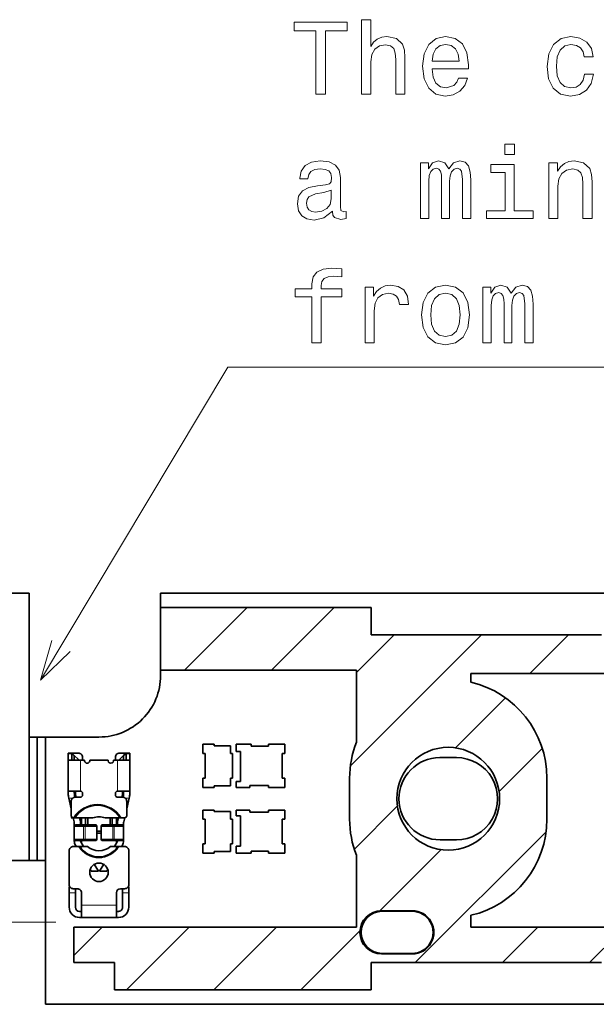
# Model space of a CAD drawing. Extents: x 0 to 420, y 0 to 297.
# Tile 22 of 30: x 269 to 297, y 159 to 206. Entities that reach past the tile are written whole.
import ezdxf

# ---------------------------------------------------------------- set-up
doc = ezdxf.new("R2010")
doc.units = 0
doc.linetypes.add('DASHDOT', pattern=[18.5, 12, -3, 0.5, -3])

msp = doc.modelspace()

# ---------------------------------------------------------------- linework, layer by layer
at = {"color": 7, "lineweight": 35}
for p, q in [((215.414032, 178.552597), (269.014038, 178.552597)), ((269.014038, 178.552597), (269.014038, 171.552597)), ((275.414032, 177.8526), (275.414032, 178.552597)), ((275.414032, 178.552597), (329.014038, 178.552597)), ((275.414032, 174.800949), (275.414032, 177.8526)), ((275.414032, 177.8526), (285.664032, 177.8526)), ((285.664032, 176.525528), (285.664032, 177.8526)), ((296.86554, 176.525528), (285.664032, 176.525528)), ((275.414032, 174.552597), (275.414032, 174.800949)), ((275.414032, 174.800949), (284.944092, 174.800949)), ((284.944092, 174.800949), (284.944092, 171.301865)), ((290.514038, 174.642349), (298.06131, 174.642349)), ((290.514038, 174.224854), (290.514038, 174.642349)), ((269.014038, 171.552597), (269.414032, 171.552597)), ((269.014038, 171.552597), (269.014038, 165.552597)), ((269.414032, 171.552597), (269.414032, 165.552597)), ((269.814026, 171.552597), (269.414032, 171.552597)), ((272.414032, 171.552597), (269.814026, 171.552597)), ((269.814026, 171.552597), (269.814026, 165.552597)), ((278.014038, 171.202591), (277.46402, 171.202591)), ((277.46402, 171.202591), (277.46402, 170.752594)), ((278.014038, 171.127594), (278.014038, 171.202591)), ((278.809021, 171.127594), (278.014038, 171.127594)), ((278.809021, 170.752594), (278.809021, 171.127594)), ((279.814026, 171.202591), (279.09903, 171.202591)), ((279.09903, 171.202591), (279.09903, 170.8526)), ((279.814026, 171.1026), (279.814026, 171.202591)), ((280.664032, 171.1026), (279.814026, 171.1026)), ((281.46402, 171.202591), (280.664032, 171.202591)), ((280.664032, 171.202591), (280.664032, 171.1026)), ((281.46402, 170.752594), (281.46402, 171.202591)), ((270.914032, 170.74054), (270.914032, 170.774597)), ((270.914032, 170.774597), (271.094025, 170.774597)), ((270.914032, 170.74054), (270.914032, 170.424591)), ((271.094025, 170.774597), (271.094025, 170.74054)), ((271.414032, 170.774597), (271.094025, 170.774597)), ((271.094025, 170.774597), (271.21402, 170.654602)), ((271.094025, 170.424591), (271.094025, 170.74054)), ((271.21402, 170.654602), (271.21402, 170.636887)), ((271.414032, 170.45459), (271.21402, 170.654602)), ((271.21402, 170.424591), (271.21402, 170.636887)), ((271.614044, 170.5746), (271.614044, 170.424606)), ((273.21402, 170.424606), (273.21402, 170.5746)), ((273.734039, 170.774597), (273.414032, 170.774597)), ((273.414032, 170.45459), (273.614044, 170.654602)), ((273.614044, 170.654602), (273.734039, 170.774597)), ((273.614044, 170.636887), (273.614044, 170.654602)), ((273.614044, 170.636887), (273.614044, 170.424591)), ((273.734039, 170.774597), (273.914032, 170.774597)), ((273.734039, 170.74054), (273.734039, 170.774597)), ((273.734039, 170.74054), (273.734039, 170.424591)), ((273.914032, 170.774597), (273.914032, 170.74054)), ((273.914032, 170.424591), (273.914032, 170.74054)), ((277.46402, 170.752594), (277.58902, 170.752594)), ((277.58902, 170.752594), (277.58902, 169.552597)), ((278.909027, 170.752594), (278.809021, 170.752594)), ((278.909027, 169.552597), (278.909027, 170.752594)), ((279.09903, 170.8526), (279.309021, 170.8526)), ((279.309021, 170.8526), (279.309021, 169.382599)), ((281.324036, 169.552597), (281.324036, 170.752594)), ((281.324036, 170.752594), (281.46402, 170.752594)), ((289.814026, 170.552582), (289.004578, 170.552582)), ((270.914032, 170.424591), (271.514038, 170.424591)), ((270.914032, 168.861832), (270.914032, 170.424591)), ((271.71402, 170.424591), (271.514038, 170.424591)), ((271.71402, 170.424591), (271.71402, 170.399597)), ((272.864044, 170.424591), (271.96402, 170.424591)), ((271.96402, 170.399597), (271.96402, 170.424591)), ((272.864044, 170.424591), (272.864044, 170.399597)), ((273.314026, 170.424591), (273.114044, 170.424591)), ((273.114044, 170.399597), (273.114044, 170.424591)), ((273.314026, 170.424591), (273.914032, 170.424591)), ((273.914032, 170.424591), (273.914032, 168.861832)), ((277.58902, 169.552597), (277.46402, 169.552597)), ((277.46402, 169.552597), (277.46402, 169.1026)), ((278.809021, 169.177597), (278.809021, 169.552597)), ((278.809021, 169.552597), (278.909027, 169.552597)), ((281.46402, 169.552597), (281.324036, 169.552597)), ((281.46402, 169.1026), (281.46402, 169.552597)), ((284.614014, 169.552597), (284.614014, 167.552597)), ((294.21405, 167.552597), (294.21405, 169.552597)), ((277.46402, 169.1026), (278.014038, 169.1026)), ((278.014038, 169.1026), (278.014038, 169.177597)), ((278.014038, 169.177597), (278.809021, 169.177597)), ((279.309021, 169.382599), (279.09903, 169.382599)), ((279.09903, 169.382599), (279.09903, 169.1026)), ((279.09903, 169.1026), (279.764038, 169.1026)), ((279.764038, 169.1026), (279.764038, 169.202591)), ((279.764038, 169.202591), (280.664032, 169.202591)), ((280.664032, 169.202591), (280.664032, 169.1026)), ((280.664032, 169.1026), (281.46402, 169.1026)), ((270.914032, 168.861832), (270.914032, 168.840454)), ((270.951172, 168.5746), (270.935455, 168.645218)), ((271.514038, 168.924591), (270.948334, 168.924591)), ((271.21402, 168.840454), (271.21402, 168.861832)), ((271.247498, 168.624084), (271.228333, 168.710297)), ((271.264038, 168.922867), (271.264038, 168.834976)), ((271.264038, 168.624603), (271.514038, 168.624603)), ((271.27594, 168.726501), (271.298584, 168.624603)), ((271.614044, 168.724594), (271.614044, 168.8246)), ((273.21402, 168.8246), (273.21402, 168.724594)), ((273.87973, 168.924591), (273.314026, 168.924591)), ((273.314026, 168.624603), (273.564026, 168.624603)), ((273.52948, 168.624603), (273.552124, 168.726501)), ((273.564026, 168.834976), (273.564026, 168.924591)), ((273.580566, 168.624084), (273.599731, 168.710297)), ((273.614044, 168.861832), (273.614044, 168.840454)), ((273.892609, 168.645218), (273.876892, 168.5746)), ((273.914032, 168.840454), (273.914032, 168.861832)), ((271.064026, 168.066666), (270.951172, 168.5746)), ((271.064026, 167.724594), (271.064026, 168.424591)), ((273.876892, 168.5746), (273.764038, 168.066666)), ((273.764038, 168.424591), (273.764038, 167.724594)), ((271.064117, 167.624603), (271.164032, 167.624603)), ((271.206879, 167.423813), (271.162262, 167.624619)), ((271.179199, 167.624603), (271.164032, 167.624603)), ((271.237854, 167.624603), (271.179199, 167.624603)), ((272.118225, 167.624603), (271.237854, 167.624603)), ((271.469604, 167.624603), (271.499756, 167.488892)), ((271.564026, 167.274597), (271.564026, 167.624603)), ((271.764038, 167.624603), (271.764038, 167.274597)), ((271.864044, 167.624603), (271.864044, 167.274597)), ((273.438721, 167.624603), (272.709839, 167.624603)), ((272.96402, 167.274597), (272.96402, 167.624603)), ((273.064026, 167.624603), (273.064026, 167.274597)), ((273.264038, 167.624603), (273.264038, 167.274597)), ((273.328308, 167.488892), (273.358459, 167.624603)), ((273.438721, 167.624603), (273.497375, 167.624603)), ((273.664032, 167.624603), (273.497375, 167.624603)), ((273.665802, 167.624619), (273.621185, 167.423813)), ((277.46402, 168.002594), (278.014038, 168.002594)), ((277.46402, 167.552597), (277.46402, 168.002594)), ((278.014038, 168.002594), (278.014038, 167.927597)), ((278.014038, 167.927597), (278.809021, 167.927597)), ((278.809021, 167.927597), (278.809021, 167.552597)), ((279.09903, 168.002594), (279.764038, 168.002594)), ((279.09903, 167.722595), (279.09903, 168.002594)), ((279.309021, 167.722595), (279.09903, 167.722595)), ((279.309021, 166.252594), (279.309021, 167.722595)), ((279.764038, 168.002594), (279.764038, 167.902603)), ((279.764038, 167.902603), (280.664032, 167.902603)), ((280.664032, 168.002594), (281.46402, 168.002594)), ((280.664032, 167.902603), (280.664032, 168.002594)), ((281.46402, 168.002594), (281.46402, 167.552597)), ((271.21402, 167.358734), (271.21402, 167.224594)), ((271.264038, 167.274597), (271.21402, 167.224594)), ((271.21402, 167.224594), (271.668518, 167.224594)), ((271.21402, 167.224594), (271.21402, 166.5746)), ((271.264038, 167.274597), (271.677216, 167.274597)), ((271.514038, 167.274597), (271.514038, 167.358734)), ((271.73468, 167.224594), (271.668518, 167.224594)), ((271.743347, 167.274597), (271.677216, 167.274597)), ((271.73468, 167.224594), (271.821503, 167.224594)), ((271.743347, 167.274597), (271.821503, 167.274597)), ((271.821503, 167.274597), (272.251862, 167.274597)), ((271.821503, 167.224594), (272.299683, 167.224594)), ((272.251862, 167.274597), (272.281219, 167.274597)), ((272.281219, 167.274597), (272.314423, 167.224594)), ((272.314423, 167.224594), (272.299683, 167.224594)), ((272.314423, 166.5746), (272.314423, 167.224594)), ((272.513641, 167.224594), (272.546844, 167.274597)), ((272.528381, 167.224594), (272.513641, 167.224594)), ((272.513641, 167.224594), (272.513641, 166.5746)), ((272.528381, 167.224594), (273.006561, 167.224594)), ((272.546844, 167.274597), (272.576202, 167.274597)), ((272.576202, 167.274597), (273.006561, 167.274597)), ((273.006561, 167.274597), (273.084717, 167.274597)), ((273.006561, 167.224594), (273.093384, 167.224594)), ((273.150848, 167.274597), (273.084717, 167.274597)), ((273.159546, 167.224594), (273.093384, 167.224594)), ((273.150848, 167.274597), (273.564026, 167.274597)), ((273.159546, 167.224594), (273.614044, 167.224594)), ((273.314026, 167.358734), (273.314026, 167.274597)), ((273.564026, 167.274597), (273.614044, 167.224594)), ((273.614044, 167.224594), (273.614044, 167.358734)), ((273.614044, 167.224594), (273.614044, 166.5746)), ((277.58902, 167.552597), (277.46402, 167.552597)), ((277.58902, 166.3526), (277.58902, 167.552597)), ((278.809021, 167.552597), (278.909027, 167.552597)), ((278.909027, 167.552597), (278.909027, 166.3526)), ((281.324036, 167.552597), (281.324036, 166.3526)), ((281.46402, 167.552597), (281.324036, 167.552597)), ((272.314423, 166.974594), (272.513641, 166.974594)), ((272.513641, 166.874603), (272.314423, 166.874603)), ((271.164032, 166.224594), (271.139404, 166.224594)), ((271.164032, 166.224594), (271.423248, 166.224594)), ((271.21402, 166.5746), (271.21402, 166.502426)), ((271.668518, 166.5746), (271.21402, 166.5746)), ((271.264038, 166.524597), (271.21402, 166.5746)), ((271.677216, 166.524597), (271.264038, 166.524597)), ((271.314514, 166.224594), (271.271545, 166.295761)), ((271.482361, 166.224594), (271.423248, 166.224594)), ((271.848358, 166.224594), (271.482361, 166.224594)), ((271.514038, 166.502426), (271.514038, 166.524597)), ((271.528412, 166.45076), (271.664886, 166.224594)), ((271.564026, 166.391739), (271.564026, 166.524597)), ((271.668518, 166.5746), (271.73468, 166.5746)), ((271.677216, 166.524597), (271.743347, 166.524597)), ((271.821503, 166.5746), (271.73468, 166.5746)), ((271.821503, 166.524597), (271.743347, 166.524597)), ((272.299683, 166.5746), (271.821503, 166.5746)), ((272.251862, 166.524597), (271.821503, 166.524597)), ((272.251862, 166.524597), (272.281219, 166.524597)), ((272.281219, 166.524597), (272.314423, 166.5746)), ((272.299683, 166.5746), (272.314423, 166.5746)), ((272.513641, 166.5746), (272.528381, 166.5746)), ((272.513641, 166.5746), (272.546844, 166.524597)), ((273.006561, 166.5746), (272.528381, 166.5746)), ((272.546844, 166.524597), (272.576202, 166.524597)), ((273.006561, 166.524597), (272.576202, 166.524597)), ((273.326263, 166.224594), (272.979706, 166.224594)), ((273.093384, 166.5746), (273.006561, 166.5746)), ((273.084717, 166.524597), (273.006561, 166.524597)), ((273.084717, 166.524597), (273.150848, 166.524597)), ((273.093384, 166.5746), (273.159546, 166.5746)), ((273.564026, 166.524597), (273.150848, 166.524597)), ((273.614044, 166.5746), (273.159546, 166.5746)), ((273.163177, 166.224594), (273.299652, 166.45076)), ((273.264038, 166.524597), (273.264038, 166.391739)), ((273.314026, 166.524597), (273.314026, 166.502426)), ((273.326263, 166.224594), (273.385376, 166.224594)), ((273.385376, 166.224594), (273.664032, 166.224594)), ((273.556519, 166.295761), (273.51355, 166.224594)), ((273.564026, 166.524597), (273.614044, 166.5746)), ((273.614044, 166.502426), (273.614044, 166.5746)), ((277.46402, 166.3526), (277.58902, 166.3526)), ((277.46402, 165.902603), (277.46402, 166.3526)), ((278.809021, 166.3526), (278.809021, 165.9776)), ((278.909027, 166.3526), (278.809021, 166.3526)), ((279.09903, 166.252594), (279.309021, 166.252594)), ((279.09903, 165.902603), (279.09903, 166.252594)), ((281.324036, 166.3526), (281.46402, 166.3526)), ((281.46402, 166.3526), (281.46402, 165.902603)), ((289.014038, 166.552582), (289.814026, 166.552582)), ((270.96402, 164.374603), (270.96402, 166.024597)), ((273.864044, 166.024597), (273.864044, 164.374603)), ((278.014038, 165.902603), (277.46402, 165.902603)), ((278.014038, 165.9776), (278.014038, 165.902603)), ((278.809021, 165.9776), (278.014038, 165.9776)), ((279.814026, 165.902603), (279.09903, 165.902603)), ((279.814026, 166.002594), (279.814026, 165.902603)), ((280.664032, 166.002594), (279.814026, 166.002594)), ((280.664032, 165.902603), (280.664032, 166.002594)), ((281.46402, 165.902603), (280.664032, 165.902603)), ((284.944092, 162.30452), (284.944092, 165.803329)), ((266.414032, 165.552597), (269.014038, 165.552597)), ((269.014038, 165.552597), (269.414032, 165.552597)), ((269.814026, 165.552597), (269.414032, 165.552597)), ((269.814026, 165.552597), (269.814026, 158.552597)), ((272.185333, 165.362152), (272.389038, 165.024597)), ((272.439026, 165.024597), (272.642731, 165.362152)), ((272.038635, 165.024597), (271.985657, 165.112411)), ((272.038635, 165.024597), (272.389038, 165.024597)), ((272.439026, 165.024597), (272.789429, 165.024597)), ((272.842407, 165.112411), (272.789429, 165.024597)), ((270.96402, 163.974594), (270.96402, 164.274597)), ((270.96402, 164.274597), (270.990845, 164.274597)), ((273.83725, 164.274597), (273.864044, 164.274597)), ((273.864044, 164.274597), (273.864044, 163.974594)), ((270.96402, 163.974594), (270.96402, 163.274597)), ((271.364044, 164.174591), (271.164032, 164.174591)), ((271.264038, 164.175323), (271.264038, 163.974594)), ((271.264038, 163.274597), (271.264038, 163.974594)), ((271.564026, 163.974594), (271.564026, 163.374603)), ((273.264038, 163.374603), (273.264038, 163.974594)), ((273.664032, 164.174591), (273.46402, 164.174591)), ((273.564026, 163.974594), (273.564026, 164.175323)), ((273.564026, 163.974594), (273.564026, 163.274597)), ((273.864044, 163.274597), (273.864044, 163.974594)), ((271.564026, 163.374603), (271.564026, 162.774597)), ((273.264038, 163.374603), (273.264038, 162.774597)), ((271.46402, 163.0746), (271.564026, 163.0746)), ((273.264038, 163.0746), (273.364044, 163.0746)), ((286.164032, 163.1026), (287.664032, 163.1026)), ((286.199768, 163.077591), (287.64978, 163.077591)), ((290.514038, 162.304245), (290.514038, 162.880341)), ((271.46402, 162.774597), (271.564026, 162.774597)), ((273.264038, 162.774597), (271.564026, 162.774597)), ((273.264038, 162.774597), (273.364044, 162.774597)), ((284.944092, 162.30452), (271.191101, 162.309784)), ((271.191101, 160.579666), (271.191101, 162.309784)), ((297.945404, 162.304245), (290.514038, 162.304245)), ((287.664032, 161.002594), (286.164032, 161.002594)), ((287.64978, 161.027603), (286.199768, 161.027603)), ((273.164032, 160.579666), (271.191101, 160.579666)), ((273.164032, 159.252594), (273.164032, 160.579666)), ((285.664032, 160.579666), (285.664032, 159.252594)), ((285.664032, 160.579666), (296.86554, 160.579666)), ((273.164032, 159.252594), (285.664032, 159.252594)), ((323.414032, 158.552597), (269.814026, 158.552597))]:
    msp.add_line(p, q, dxfattribs=at)
at = {"color": 7, "lineweight": 13}
for p, q in [((276.574066, 174.800949), (279.625732, 177.8526)), ((280.816711, 174.800949), (283.868347, 177.8526)), ((284.656891, 170.155838), (291.026581, 176.525528)), ((284.944092, 174.685699), (286.783936, 176.525528)), ((293.386047, 174.642349), (295.269226, 176.525528)), ((289.765533, 171.021851), (292.199005, 173.455322)), ((291.883881, 168.897552), (293.982483, 170.99617)), ((271.094025, 170.74054), (270.914032, 170.74054)), ((271.21402, 170.636887), (271.094025, 170.74054)), ((273.734039, 170.74054), (273.614044, 170.636887)), ((273.914032, 170.74054), (273.734039, 170.74054)), ((271.414032, 170.45459), (271.414032, 170.424606)), ((271.514038, 170.424591), (271.514038, 168.924591)), ((273.314026, 168.924591), (273.314026, 170.424591)), ((273.414032, 170.424606), (273.414032, 170.45459)), ((271.21405, 168.834976), (271.264038, 168.834976)), ((271.27594, 168.726501), (271.227142, 168.715668)), ((273.600922, 168.715668), (273.552124, 168.726501)), ((273.564026, 168.834976), (273.614014, 168.834976)), ((271.131744, 168.5746), (270.951172, 168.5746)), ((273.876892, 168.5746), (273.69632, 168.5746)), ((284.843689, 166.100006), (286.944824, 168.201126)), ((271.677216, 167.274597), (271.668518, 167.224594)), ((271.668518, 167.224594), (271.668518, 166.5746)), ((271.73468, 167.224594), (271.743347, 167.274597)), ((271.73468, 166.5746), (271.73468, 167.224594)), ((272.251862, 167.274597), (272.299683, 167.224594)), ((272.299683, 167.224594), (272.299683, 166.5746)), ((272.528381, 167.224594), (272.576202, 167.274597)), ((272.528381, 166.5746), (272.528381, 167.224594)), ((273.084717, 167.274597), (273.093384, 167.224594)), ((273.093384, 167.224594), (273.093384, 166.5746)), ((273.159546, 167.224594), (273.150848, 167.274597)), ((273.159546, 166.5746), (273.159546, 167.224594)), ((287.808624, 160.579666), (294.17395, 166.944992)), ((271.668518, 166.5746), (271.677216, 166.524597)), ((271.743347, 166.524597), (271.73468, 166.5746)), ((272.299683, 166.5746), (272.251862, 166.524597)), ((272.576202, 166.524597), (272.528381, 166.5746)), ((273.093384, 166.5746), (273.084717, 166.524597)), ((273.150848, 166.524597), (273.159546, 166.5746)), ((286.077545, 163.091217), (289.069092, 166.082779)), ((271.264038, 163.974594), (270.96402, 163.974594)), ((273.864044, 163.974594), (273.564026, 163.974594)), ((271.564026, 163.374603), (273.264038, 163.374603)), ((296.293915, 160.579666), (298.613861, 162.899597)), ((271.191101, 160.932693), (272.567657, 162.30925)), ((273.753632, 159.252594), (276.808685, 162.307632)), ((277.996277, 159.252594), (281.049683, 162.306015)), ((282.238922, 159.252594), (285.125427, 162.139099)), ((292.05127, 160.579666), (293.775848, 162.304245))]:
    msp.add_line(p, q, dxfattribs=at)
at = {"color": 7, "linetype": 'DASHDOT', "lineweight": 13, "ltscale": 0.195}
msp.add_line((270.314026, 162.552597), (262.514038, 162.552597), dxfattribs=at)
at = {"color": 7, "lineweight": 13}
for points in [[(285.199005, 202.823578), (285.642792, 202.823578), (285.642792, 204.386978), (285.688171, 204.745041), (285.834442, 205.007294), (286.061371, 205.168686), (286.363983, 205.229202), (286.606049, 205.178772), (286.757355, 205.042603), (286.833008, 204.815659), (286.858215, 204.513062), (286.858215, 202.823578), (287.302002, 202.823578), (287.302002, 204.603836), (287.28183, 204.961914), (287.191071, 205.25946), (286.893524, 205.531784), (286.429535, 205.627609), (286.177368, 205.592316), (285.96051, 205.49649), (285.778961, 205.345184), (285.642792, 205.138412), (285.642792, 206.444611), (285.199005, 206.444611)], [(282.974915, 202.823578), (283.438904, 202.823578), (283.438904, 205.899948), (284.497986, 205.899948), (284.497986, 206.323578), (281.910797, 206.323578), (281.910797, 205.899948), (282.974915, 205.899948)], [(288.623352, 204.049088), (290.39856, 204.049088), (290.403595, 204.255859), (290.322906, 204.835831), (290.101013, 205.269547), (289.747986, 205.531784), (289.278961, 205.627609), (288.820038, 205.526749), (288.46701, 205.244324), (288.240051, 204.7854), (288.159363, 204.180206), (288.235016, 203.559891), (288.461945, 203.106003), (288.809937, 202.823578), (289.263824, 202.727753), (289.657196, 202.79332), (289.97998, 202.964783), (290.21701, 203.237122), (290.35318, 203.600235), (289.914398, 203.600235), (289.823639, 203.398499), (289.692505, 203.247208), (289.319305, 203.126175), (289.03183, 203.181641), (288.814972, 203.358154), (288.673767, 203.64563), (288.623352, 204.033951)], [(296.03183, 204.634094), (296.470612, 204.634094), (296.379822, 205.037552), (296.162964, 205.355286), (295.825073, 205.551971), (295.386322, 205.627609), (294.902161, 205.526749), (294.533997, 205.244324), (294.302002, 204.7854), (294.221313, 204.17012), (294.296967, 203.559891), (294.523926, 203.106003), (294.881989, 202.823578), (295.371185, 202.727753), (295.804901, 202.803406), (296.142792, 203.015213), (296.374786, 203.348068), (296.475647, 203.79187), (296.052002, 203.79187), (295.976379, 203.50946), (295.835144, 203.297638), (295.633423, 203.166519), (295.386322, 203.126175), (295.078674, 203.191727), (294.856781, 203.393463), (294.720612, 203.721268), (294.675201, 204.185242), (294.720612, 204.639145), (294.861816, 204.966949), (295.088745, 205.168686), (295.386322, 205.239288), (295.64856, 205.193893), (295.845245, 205.077896), (295.976379, 204.886261)], [(288.623352, 204.422287), (288.678833, 204.770264), (288.814972, 205.027466), (289.021759, 205.183807), (289.294098, 205.239288), (289.561371, 205.183807), (289.768158, 205.027466), (289.894226, 204.770264), (289.939636, 204.422287)], [(292.642792, 200.397781), (292.173767, 200.397781), (292.173767, 199.893463), (292.642792, 199.893463)], [(283.771759, 197.129776), (283.771759, 197.114639), (283.796967, 196.943176), (283.87262, 196.822144), (284.190338, 196.726318), (284.437469, 196.766663), (284.437469, 197.109604), (284.331543, 197.094467), (284.190338, 197.160034), (284.165131, 197.361771), (284.165131, 198.763779), (284.104614, 199.121857), (283.928101, 199.374008), (283.620453, 199.525314), (283.186737, 199.58078), (282.763123, 199.520264), (282.450439, 199.348801), (282.253754, 199.081497), (282.188171, 198.728485), (282.188171, 198.698212), (282.586609, 198.698212), (282.621887, 198.910034), (282.732849, 199.061325), (282.914398, 199.152115), (283.1716, 199.187408), (283.418732, 199.162201), (283.595245, 199.086548), (283.701141, 198.955429), (283.73645, 198.773865), (283.716278, 198.562057), (283.63559, 198.456146), (283.433868, 198.405716), (283.055634, 198.365372), (282.621887, 198.274582), (282.31427, 198.113205), (282.132721, 197.861038), (282.07724, 197.487839), (282.127655, 197.154984), (282.283997, 196.907867), (282.536163, 196.751526), (282.884155, 196.69606), (283.35318, 196.801971)], [(288.058502, 196.776749), (288.46701, 196.776749), (288.46701, 198.587265), (288.492218, 198.859604), (288.567871, 199.05629), (288.683868, 199.172287), (288.835144, 199.217667), (288.956207, 199.177322), (289.036896, 199.076462), (289.07724, 198.904984), (289.092377, 198.67804), (289.092377, 196.776749), (289.475647, 196.776749), (289.475647, 198.587265), (289.500854, 198.854553), (289.576508, 199.051239), (289.69754, 199.172287), (289.848846, 199.217667), (289.969879, 199.177322), (290.050568, 199.076462), (290.101013, 198.67804), (290.101013, 196.776749), (290.509521, 196.776749), (290.509521, 198.647781), (290.484283, 199.036118), (290.403595, 199.333664), (290.242218, 199.515228), (289.97998, 199.58078), (289.672333, 199.479919), (289.435303, 199.187408), (289.248688, 199.474869), (288.936035, 199.58078), (288.64856, 199.479919), (288.451874, 199.197495), (288.451874, 199.484955), (288.058502, 199.484955)], [(292.627655, 197.149948), (292.627655, 199.39418), (291.487885, 199.39418), (291.487885, 199.015945), (292.183868, 199.015945), (292.183868, 197.149948), (291.276093, 197.149948), (291.276093, 196.776749), (293.545532, 196.776749), (293.545532, 197.149948)], [(294.307068, 196.776749), (294.750854, 196.776749), (294.750854, 198.340149), (294.796265, 198.698212), (294.942505, 198.960464), (295.169464, 199.121857), (295.472046, 199.182373), (295.714111, 199.131943), (295.865417, 198.995773), (295.941071, 198.768829), (295.966278, 198.466232), (295.966278, 196.776749), (296.410095, 196.776749), (296.410095, 198.557007), (296.389923, 198.91507), (296.299133, 199.212631), (296.001587, 199.484955), (295.537598, 199.58078), (295.280396, 199.545486), (295.063538, 199.449661), (294.876953, 199.288269), (294.730682, 199.071411), (294.730682, 199.484955), (294.307068, 199.484955)], [(283.721313, 197.724869), (283.660797, 197.462631), (283.49942, 197.260895), (283.257355, 197.129776), (282.959808, 197.084381), (282.768158, 197.109604), (282.631989, 197.190292), (282.546265, 197.331497), (282.521027, 197.528183), (282.541199, 197.704697), (282.621887, 197.83078), (282.944672, 197.972), (283.35318, 198.032516), (283.721313, 198.153549)], [(282.778229, 192.969116), (282.778229, 190.729919), (283.222046, 190.729919), (283.222046, 192.969116), (284.230682, 192.969116), (284.230682, 193.347351), (283.222046, 193.347351), (283.222046, 193.513779), (283.257355, 193.715515), (283.373352, 193.851685), (283.570038, 193.932373), (283.852448, 193.962631), (284.230682, 193.942459), (284.230682, 194.325745), (283.751587, 194.350952), (283.317871, 194.305573), (283.015259, 194.169403), (282.83371, 193.932373), (282.778229, 193.594467), (282.778229, 193.347351), (281.966278, 193.347351), (281.966278, 192.969116)], [(285.365417, 190.729919), (285.809235, 190.729919), (285.809235, 192.278183), (285.854614, 192.651382), (285.990784, 192.918686), (286.212677, 193.080063), (286.510223, 193.135544), (286.732117, 193.100235), (286.89856, 192.999374), (286.99942, 192.827896), (287.034729, 192.595917), (287.483582, 192.595917), (287.423065, 193.00441), (287.256622, 193.296921), (286.979248, 193.473434), (286.601013, 193.533951), (286.343811, 193.493607), (286.121887, 193.392746), (285.925201, 193.221268), (285.76886, 192.989288), (285.76886, 193.438126), (285.365417, 193.438126)], [(288.103882, 192.081497), (288.18457, 191.466232), (288.416565, 191.012344), (288.784729, 190.729919), (289.278961, 190.634094), (289.768158, 190.729919), (290.136322, 191.007294), (290.368286, 191.461182), (290.454041, 192.081497), (290.368286, 192.696777), (290.136322, 193.155716), (289.768158, 193.43309), (289.278961, 193.533951), (288.784729, 193.43309), (288.416565, 193.150665), (288.18457, 192.696777)], [(291.094513, 190.729919), (291.503021, 190.729919), (291.503021, 192.540436), (291.528229, 192.812775), (291.603882, 193.00946), (291.719879, 193.125458), (291.871185, 193.170837), (291.992218, 193.130493), (292.072906, 193.029633), (292.113251, 192.858154), (292.128387, 192.63121), (292.128387, 190.729919), (292.511658, 190.729919), (292.511658, 192.540436), (292.536896, 192.807724), (292.612549, 193.00441), (292.733582, 193.125458), (292.884857, 193.170837), (293.00592, 193.130493), (293.086609, 193.029633), (293.137024, 192.63121), (293.137024, 190.729919), (293.545532, 190.729919), (293.545532, 192.600952), (293.520325, 192.989288), (293.439636, 193.286835), (293.278229, 193.468399), (293.015991, 193.533951), (292.708344, 193.43309), (292.471313, 193.140579), (292.284729, 193.42804), (291.972046, 193.533951), (291.68457, 193.43309), (291.487885, 193.150665), (291.487885, 193.438126), (291.094513, 193.438126)], [(288.55777, 192.086548), (288.60318, 192.540436), (288.744385, 192.868256), (288.971313, 193.069977), (289.278961, 193.140579), (289.581543, 193.069977), (289.808502, 192.873291), (289.949707, 192.540436), (290.000153, 192.086548), (289.949707, 191.627609), (289.808502, 191.294754), (289.581543, 191.093033), (289.278961, 191.027466), (288.971313, 191.093033), (288.744385, 191.294754), (288.60318, 191.627609)]]:
    msp.add_lwpolyline(points, close=True, dxfattribs=at)
for points in [[(269.568604, 174.32608), (278.688904, 189.539719), (363.66153, 189.539719)], [(270.11792, 176.249161), (269.568604, 174.32608), (271.005859, 175.716858)]]:
    msp.add_lwpolyline(points, dxfattribs=at)
at = {"color": 7, "lineweight": 35}
for points in [[(270.948334, 168.924591), (270.94046, 168.923782), (270.933594, 168.921265), (270.927765, 168.917007), (270.923035, 168.910995), (270.916718, 168.893982), (270.914673, 168.87915), (270.914032, 168.861832)], [(271.290436, 168.924591), (271.261322, 168.92247), (271.248962, 168.919449), (271.235077, 168.912918), (271.224854, 168.90332), (271.219879, 168.894913), (271.216522, 168.885101), (271.21402, 168.861832)], [(273.614044, 168.861832), (273.611481, 168.885269), (273.607971, 168.895187), (273.602844, 168.903702), (273.596039, 168.910675), (273.587555, 168.916092), (273.573456, 168.921112), (273.556671, 168.923798), (273.537628, 168.924591)], [(273.87973, 168.924591), (273.887634, 168.923767), (273.894531, 168.921204), (273.90036, 168.916885), (273.90509, 168.910812), (273.911377, 168.893677), (273.913422, 168.878922), (273.914032, 168.861832)]]:
    msp.add_lwpolyline(points, dxfattribs=at)
for centre, radius in [((289.414062, 168.552597), 2.5), ((272.414032, 164.974594), 0.45)]:
    msp.add_circle(centre, radius, dxfattribs=at)
for centre, radius, start, end in [((272.414032, 174.552597), 3, 269.999997, 360), ((289.414062, 169.552612), 4.799971, 359.99973, 76.752256), ((289.414001, 169.552612), 4.799971, 158.627674, 180.000268), ((271.414032, 170.5746), 0.2, 0, 90.000003), ((273.414032, 170.5746), 0.2, 90.000003, 180.000005), ((289.014038, 168.552597), 2.000011, 90.270724, 269.999997), ((289.814026, 168.552597), 1.999989, 269.999997, 90.000003), ((271.83902, 170.399597), 0.125, 180.000005, 360), ((272.989044, 170.399597), 0.125, 179.999995, 360), ((271.814026, 168.840454), 0.9, 179.999995, 192.528802), ((271.264038, 168.424591), 0.2, 90.000003, 180.000005), ((271.814026, 168.840454), 0.6, 180.000005, 192.528802), ((271.764038, 168.834976), 0.5, 180.000005, 192.528802), ((271.514038, 168.8246), 0.1, 0, 90.000003), ((271.514038, 168.724594), 0.1, 269.999997, 360), ((273.314026, 168.8246), 0.1, 90.000003, 180.000005), ((273.314026, 168.724594), 0.1, 180.000005, 269.999997), ((273.064026, 168.834976), 0.5, 347.471192, 360), ((273.564026, 168.424591), 0.2, 0, 90.000003), ((273.014038, 168.840454), 0.6, 347.471192, 0), ((273.014038, 168.840454), 0.9, 347.471192, 360), ((272.338287, 166.93248), 1.3, 32.167459, 147.832546), ((271.164032, 167.724594), 0.1, 179.999995, 269.999997), ((272.338287, 166.93248), 1.450001, 149.764397, 151.48947), ((272.414032, 166.774597), 0.9, 70.811863, 109.188135), ((273.664032, 167.724594), 0.1, 269.999997, 360), ((270.914032, 167.358734), 0.3, 0.000001, 12.528809), ((270.914032, 167.358734), 0.6, 0, 12.528808), ((273.914032, 167.358734), 0.6, 167.471198, 180.000005), ((273.914032, 167.358734), 0.3, 167.471198, 180.000005), ((289.414001, 167.552582), 4.799971, 179.999732, 201.372326), ((289.414062, 167.552582), 4.799971, 283.247744, 0.00027), ((271.164032, 166.024597), 0.2, 90.000003, 180.000005), ((271.614044, 166.502426), 0.4, 179.999995, 211.108816), ((272.404297, 166.8246), 1.1, 213.055734, 326.944268), ((271.614044, 166.502426), 0.1, 180.000009, 211.108802), ((272.414032, 166.924591), 0.9, 231.057558, 308.942441), ((273.21402, 166.502426), 0.1, 328.891193, 359.999997), ((273.21402, 166.502426), 0.4, 328.89119, 360), ((273.664032, 166.024597), 0.2, 0, 90.000003), ((271.164032, 164.374603), 0.2, 179.999995, 269.999997), ((273.664032, 164.374603), 0.2, 269.999997, 360), ((271.364044, 163.974594), 0.2, 360, 90.000003), ((273.46402, 163.974594), 0.2, 90.000003, 179.999995), ((271.46402, 163.274597), 0.5, 179.999995, 269.999997), ((271.46402, 163.274597), 0.2, 180.000005, 269.999997), ((273.364044, 163.274597), 0.2, 269.999997, 360), ((273.364044, 163.274597), 0.5, 269.999997, 360), ((286.164032, 162.052597), 1.05, 90.000003, 269.999997), ((286.199768, 162.052597), 1.025, 90.000003, 269.999997), ((287.64978, 162.052597), 1.025, 269.999997, 90.000003), ((287.664032, 162.052597), 1.05, 269.999997, 90.000003)]:
    msp.add_arc(centre, radius, start, end, dxfattribs=at)
at = {"color": 7, "lineweight": 13}
for centre, radius, start, end in [((272.338287, 166.93248), 1.35, 30.842324, 149.157671), ((272.404297, 166.8246), 1.15, 211.448986, 328.551019)]:
    msp.add_arc(centre, radius, start, end, dxfattribs=at)

doc.saveas('drawing.dxf')
